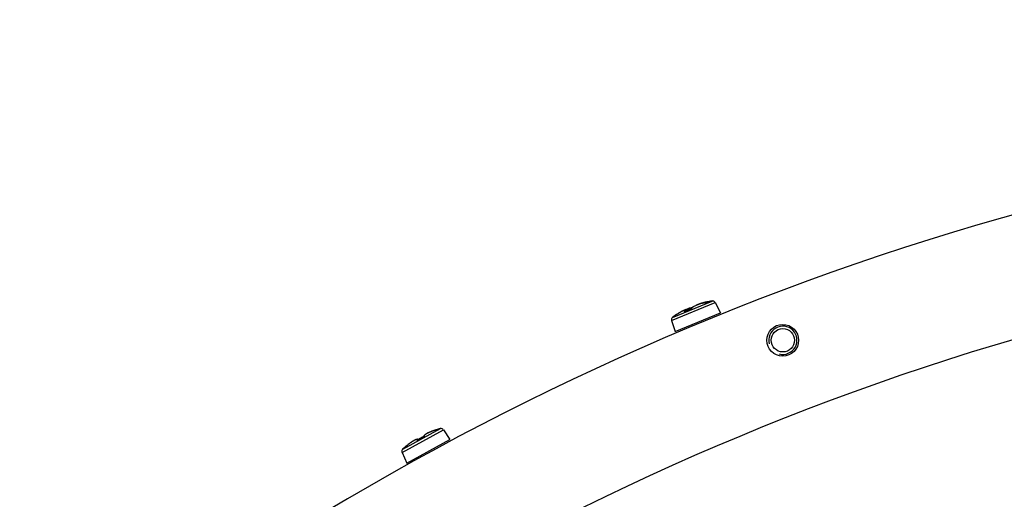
# Model space of a CAD drawing. Header units: millimetres. Extents: x 0 to 420, y 0 to 297.
# Tile 166 of 256: x 99.41 to 113.36, y 248.58 to 255.38. Entities that reach past the tile are written whole.
import ezdxf

# ---------------------------------------------------------------- set-up
doc = ezdxf.new("R2010")
doc.units = ezdxf.units.MM
doc.header["$LTSCALE"] = 23.1
doc.layers.get('0').update_dxf_attribs({"linetype": 'CONTINUOUS'})
doc.layers.add('02___PRT_ALL_AXES', color=7, linetype='CONTINUOUS')
doc.layers.add('DIM_PILOTEES', color=7, linetype='CONTINUOUS')
doc.styles.add('TEXTSTYLE_8', font='txt', dxfattribs={"width": 1.333333})
doc.dimstyles.new('DIMSTYLE_7', dxfattribs={"dimtxt": 2.5, "dimasz": 0.1875, "dimexe": 0.125, "dimexo": 0.0625, "dimtad": 0, "dimtih": 1, "dimtoh": 1, "dimdsep": 46, "dimtxsty": 'TEXTSTYLE_8', "dimblk": '_FILLED', "dimblk1": '_FILLED', "dimblk2": '_FILLED', "dimcen": 0.09, "dimazin": 2, "dimtfac": 1, "dimtmove": 0, "dimatfit": 2, "dimldrblk": '_FILLED', "dimfxl": 1, "dimtolj": 1, "dimarcsym": 0})

# ---------------------------------------------------------------- blocks, each defined once
blk = doc.blocks.new('_FILLED')
at = {"color": 0, "linetype": 'BYBLOCK'}
blk.add_solid([(0, 0), (-1, 0.167), (-1, -0.167)], dxfattribs=at)
blk = doc.blocks.new('*D7')
at = {"layer": 'DIM_PILOTEES', "color": 2, "linetype": 'CONTINUOUS'}
for p, q in [((124.125, 214.622), (173.086, 255.733)), ((154.337, 239.99), (124.125, 214.622)), ((93.913, 189.254), (124.125, 214.622))]:
    blk.add_line(p, q, dxfattribs=at)
at = {"layer": 'DIM_PILOTEES', "color": 2, "linetype": 'CONTINUOUS', "xscale": 0.1875, "yscale": 0.1875, "zscale": 0.1875}
for p, rotation in [((154.337, 239.99), 40.0192182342), ((93.913, 189.254), 220.0192182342)]:
    blk.add_blockref('_FILLED', p, dxfattribs=dict(at, rotation=rotation))
at = {"layer": 'DIM_PILOTEES', "color": 2, "linetype": 'CONTINUOUS', "insert": (171.063, 259.483), "char_height": 2.5, "width": 15, "attachment_point": 1, "line_spacing_factor": 0.9, "style": 'TEXTSTYLE_8'}
blk.add_mtext('{\\ftxt;\\W0.0001;\\H0.0001;\\~}{\\ftxt;\\W3.9999999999;\\H2.5; }{\\ftxt;\\W0.0001;\\H0.0001;\\~}', dxfattribs=at)

msp = doc.modelspace()

# ---------------------------------------------------------------- linework, layer by layer
at = {"color": 7, "linetype": 'CONTINUOUS'}
for p, q in [((108.649, 251.113), (109.266, 251.368)), ((108.663, 251.157), (109.225, 251.389)), ((108.986, 251.323), (108.976, 251.318)), ((108.997, 251.328), (108.986, 251.323)), ((109.008, 251.332), (108.997, 251.328)), ((109.02, 251.337), (109.008, 251.332)), ((109.012, 251.334), (109.01, 251.333)), ((109.021, 251.338), (109.012, 251.334)), ((109.032, 251.341), (109.02, 251.337)), ((109.029, 251.341), (109.021, 251.338)), ((109.025, 251.339), (109.022, 251.337)), ((109.03, 251.341), (109.025, 251.339)), ((109.036, 251.344), (109.03, 251.341)), ((109.045, 251.345), (109.032, 251.341)), ((109.036, 251.343), (109.035, 251.342)), ((109.043, 251.347), (109.036, 251.344)), ((109.039, 251.344), (109.036, 251.343)), ((109.041, 251.345), (109.039, 251.344)), ((109.044, 251.347), (109.041, 251.345)), ((109.045, 251.347), (109.043, 251.347)), ((109.047, 251.348), (109.044, 251.347)), ((109.057, 251.349), (109.045, 251.345)), ((109.05, 251.35), (109.047, 251.348)), ((109.054, 251.351), (109.05, 251.35)), ((109.058, 251.353), (109.054, 251.351)), ((109.07, 251.353), (109.057, 251.349)), ((109.063, 251.354), (109.058, 251.353)), ((109.068, 251.356), (109.063, 251.354)), ((109.073, 251.358), (109.068, 251.356)), ((109.084, 251.356), (109.07, 251.353)), ((109.079, 251.36), (109.073, 251.358)), ((109.086, 251.361), (109.079, 251.36)), ((109.097, 251.359), (109.084, 251.356)), ((109.092, 251.363), (109.086, 251.361)), ((109.1, 251.365), (109.092, 251.363)), ((109.11, 251.362), (109.097, 251.359)), ((109.107, 251.367), (109.1, 251.365)), ((109.115, 251.369), (109.107, 251.367)), ((109.122, 251.365), (109.11, 251.362)), ((109.124, 251.371), (109.115, 251.369)), ((109.121, 251.365), (109.122, 251.365)), ((109.123, 251.365), (109.122, 251.365)), ((109.125, 251.365), (109.123, 251.365)), ((109.133, 251.373), (109.124, 251.371)), ((109.126, 251.366), (109.125, 251.365)), ((109.128, 251.366), (109.126, 251.366)), ((109.129, 251.366), (109.128, 251.366)), ((109.131, 251.367), (109.129, 251.366)), ((109.132, 251.367), (109.131, 251.367)), ((109.133, 251.367), (109.132, 251.367)), ((109.133, 251.373), (109.142, 251.375)), ((109.135, 251.368), (109.133, 251.367)), ((109.136, 251.368), (109.135, 251.368)), ((109.137, 251.368), (109.136, 251.368)), ((109.138, 251.369), (109.137, 251.368)), ((109.139, 251.369), (109.138, 251.369)), ((109.14, 251.369), (109.139, 251.369)), ((109.141, 251.369), (109.14, 251.369)), ((109.141, 251.369), (109.145, 251.371)), ((109.142, 251.37), (109.141, 251.37)), ((109.141, 251.37), (109.141, 251.369)), ((109.142, 251.375), (109.144, 251.375)), ((109.144, 251.37), (109.142, 251.37)), ((109.145, 251.371), (109.144, 251.37)), ((109.147, 251.372), (109.145, 251.371)), ((109.145, 251.371), (109.146, 251.371)), ((109.146, 251.371), (109.147, 251.371)), ((109.149, 251.373), (109.147, 251.372)), ((109.151, 251.374), (109.149, 251.373)), ((109.152, 251.377), (109.151, 251.377)), ((109.153, 251.375), (109.151, 251.374)), ((109.154, 251.375), (109.153, 251.375)), ((109.156, 251.376), (109.154, 251.375)), ((109.158, 251.377), (109.156, 251.376)), ((109.16, 251.378), (109.158, 251.377)), ((109.162, 251.378), (109.16, 251.378)), ((109.164, 251.379), (109.162, 251.378)), ((109.165, 251.379), (109.164, 251.379)), ((109.166, 251.379), (109.165, 251.379)), ((109.266, 251.368), (109.342, 251.222)), ((108.698, 250.956), (109.342, 251.222)), ((108.74, 251.21), (108.732, 251.205)), ((108.747, 251.215), (108.74, 251.21)), ((108.755, 251.22), (108.747, 251.215)), ((108.762, 251.224), (108.755, 251.22)), ((108.769, 251.228), (108.762, 251.224)), ((108.775, 251.232), (108.769, 251.228)), ((108.781, 251.235), (108.775, 251.232)), ((108.787, 251.239), (108.781, 251.235)), ((108.792, 251.241), (108.787, 251.239)), ((108.797, 251.244), (108.792, 251.241)), ((108.802, 251.246), (108.797, 251.244)), ((108.807, 251.249), (108.802, 251.246)), ((108.811, 251.25), (108.807, 251.249)), ((108.814, 251.252), (108.811, 251.25)), ((108.818, 251.253), (108.814, 251.252)), ((108.821, 251.255), (108.818, 251.253)), ((108.821, 251.255), (108.82, 251.254)), ((108.828, 251.258), (108.821, 251.255)), ((108.824, 251.255), (108.821, 251.255)), ((108.827, 251.256), (108.824, 251.255)), ((108.836, 251.261), (108.825, 251.256)), ((108.829, 251.257), (108.827, 251.256)), ((108.834, 251.26), (108.828, 251.258)), ((108.832, 251.257), (108.829, 251.257)), ((108.834, 251.259), (108.83, 251.257)), ((108.834, 251.257), (108.832, 251.257)), ((108.845, 251.264), (108.834, 251.259)), ((108.836, 251.261), (108.834, 251.26)), ((108.836, 251.257), (108.834, 251.257)), ((108.836, 251.243), (108.835, 251.243)), ((108.835, 251.243), (108.835, 251.243)), ((108.844, 251.264), (108.836, 251.261)), ((108.839, 251.257), (108.836, 251.257)), ((108.837, 251.244), (108.836, 251.243)), ((108.836, 251.243), (108.836, 251.243)), ((108.837, 251.243), (108.842, 251.245)), ((108.838, 251.244), (108.837, 251.244)), ((108.839, 251.244), (108.838, 251.244)), ((108.841, 251.256), (108.839, 251.257)), ((108.841, 251.245), (108.839, 251.244)), ((108.843, 251.255), (108.841, 251.256)), ((108.842, 251.245), (108.841, 251.245)), ((108.843, 251.246), (108.842, 251.245)), ((108.845, 251.253), (108.843, 251.255)), ((108.854, 251.251), (108.843, 251.246)), ((108.843, 251.246), (108.843, 251.246)), ((108.844, 251.246), (108.843, 251.246)), ((108.852, 251.268), (108.844, 251.264)), ((108.844, 251.254), (108.845, 251.254)), ((108.857, 251.269), (108.845, 251.264)), ((108.847, 251.251), (108.845, 251.253)), ((108.847, 251.251), (108.848, 251.248)), ((108.855, 251.269), (108.852, 251.268)), ((108.866, 251.256), (108.854, 251.251)), ((108.868, 251.274), (108.857, 251.269)), ((108.878, 251.261), (108.866, 251.256)), ((108.879, 251.279), (108.868, 251.274)), ((108.89, 251.266), (108.878, 251.261)), ((108.889, 251.282), (108.879, 251.279)), ((108.899, 251.286), (108.889, 251.282)), ((108.902, 251.271), (108.89, 251.266)), ((108.909, 251.288), (108.899, 251.286)), ((108.913, 251.275), (108.902, 251.271)), ((108.917, 251.29), (108.909, 251.288)), ((108.911, 251.274), (108.912, 251.274)), ((108.915, 251.276), (108.913, 251.275)), ((108.916, 251.276), (108.915, 251.276)), ((108.918, 251.277), (108.916, 251.276)), ((108.925, 251.291), (108.917, 251.29)), ((108.92, 251.278), (108.918, 251.277)), ((108.921, 251.279), (108.92, 251.278)), ((108.923, 251.279), (108.921, 251.279)), ((108.924, 251.28), (108.923, 251.279)), ((108.925, 251.281), (108.924, 251.28)), ((108.932, 251.292), (108.925, 251.291)), ((108.926, 251.281), (108.925, 251.281)), ((108.927, 251.282), (108.926, 251.281)), ((108.928, 251.282), (108.927, 251.282)), ((108.929, 251.283), (108.928, 251.282)), ((108.931, 251.286), (108.929, 251.283)), ((108.929, 251.284), (108.929, 251.283)), ((108.929, 251.282), (108.931, 251.284)), ((108.929, 251.283), (108.929, 251.283)), ((108.929, 251.283), (108.929, 251.283)), ((108.934, 251.29), (108.931, 251.286)), ((108.936, 251.292), (108.932, 251.292)), ((108.939, 251.295), (108.934, 251.29)), ((108.944, 251.299), (108.939, 251.295)), ((108.951, 251.304), (108.944, 251.299)), ((108.958, 251.309), (108.951, 251.304)), ((108.966, 251.313), (108.958, 251.309)), ((108.976, 251.318), (108.966, 251.313)), ((108.649, 251.113), (108.698, 250.956)), ((104.829, 249.245), (105.415, 249.565)), ((104.838, 249.29), (105.372, 249.581)), ((105.174, 249.508), (105.167, 249.504)), ((105.182, 249.512), (105.174, 249.508)), ((105.19, 249.516), (105.181, 249.512)), ((105.186, 249.514), (105.182, 249.512)), ((105.194, 249.518), (105.186, 249.514)), ((105.199, 249.521), (105.19, 249.516)), ((105.203, 249.523), (105.194, 249.518)), ((105.209, 249.526), (105.199, 249.521)), ((105.212, 249.527), (105.203, 249.523)), ((105.22, 249.53), (105.209, 249.526)), ((105.222, 249.532), (105.212, 249.527)), ((105.231, 249.535), (105.22, 249.53)), ((105.233, 249.536), (105.222, 249.532)), ((105.243, 249.54), (105.231, 249.535)), ((105.245, 249.541), (105.233, 249.536)), ((105.256, 249.544), (105.243, 249.54)), ((105.257, 249.545), (105.245, 249.541)), ((105.268, 249.549), (105.256, 249.544)), ((105.269, 249.55), (105.257, 249.545)), ((105.281, 249.553), (105.268, 249.549)), ((105.282, 249.554), (105.269, 249.55)), ((105.292, 249.557), (105.281, 249.553)), ((105.294, 249.558), (105.282, 249.554)), ((105.292, 249.557), (105.308, 249.563)), ((105.296, 249.558), (105.292, 249.557)), ((105.296, 249.559), (105.294, 249.558)), ((105.294, 249.558), (105.294, 249.558)), ((105.301, 249.56), (105.296, 249.559)), ((105.299, 249.559), (105.296, 249.558)), ((105.301, 249.56), (105.299, 249.559)), ((105.303, 249.561), (105.301, 249.56)), ((105.304, 249.561), (105.301, 249.56)), ((105.304, 249.561), (105.303, 249.561)), ((105.306, 249.562), (105.304, 249.561)), ((105.306, 249.562), (105.304, 249.561)), ((105.307, 249.563), (105.306, 249.562)), ((105.307, 249.562), (105.306, 249.562)), ((105.308, 249.563), (105.307, 249.562)), ((105.309, 249.563), (105.307, 249.563)), ((105.31, 249.564), (105.308, 249.563)), ((105.31, 249.563), (105.308, 249.563)), ((105.308, 249.563), (105.31, 249.563)), ((105.308, 249.563), (105.308, 249.563)), ((105.308, 249.563), (105.308, 249.563)), ((105.313, 249.565), (105.31, 249.564)), ((105.311, 249.565), (105.311, 249.564)), ((105.313, 249.565), (105.311, 249.565)), ((105.313, 249.565), (105.313, 249.565)), ((105.415, 249.565), (105.506, 249.428)), ((104.895, 249.094), (105.506, 249.428)), ((104.93, 249.367), (104.92, 249.359)), ((104.941, 249.375), (104.93, 249.367)), ((104.951, 249.382), (104.941, 249.375)), ((104.961, 249.389), (104.951, 249.382)), ((104.97, 249.395), (104.961, 249.389)), ((104.979, 249.4), (104.97, 249.395)), ((104.987, 249.405), (104.979, 249.4)), ((104.995, 249.41), (104.987, 249.405)), ((105.002, 249.414), (104.995, 249.41)), ((104.999, 249.412), (104.998, 249.412)), ((105.007, 249.416), (104.999, 249.412)), ((105.008, 249.417), (105.002, 249.414)), ((105.014, 249.42), (105.007, 249.416)), ((105.014, 249.42), (105.008, 249.417)), ((105.02, 249.423), (105.014, 249.42)), ((105.02, 249.422), (105.014, 249.42)), ((105.026, 249.425), (105.02, 249.423)), ((105.025, 249.424), (105.02, 249.422)), ((105.03, 249.425), (105.025, 249.424)), ((105.031, 249.427), (105.026, 249.425)), ((105.034, 249.426), (105.03, 249.425)), ((105.036, 249.428), (105.031, 249.427)), ((105.038, 249.427), (105.034, 249.426)), ((105.04, 249.429), (105.036, 249.428)), ((105.041, 249.427), (105.038, 249.427)), ((105.045, 249.43), (105.04, 249.429)), ((105.045, 249.426), (105.041, 249.427)), ((105.048, 249.43), (105.045, 249.43)), ((105.049, 249.425), (105.045, 249.426)), ((105.052, 249.429), (105.048, 249.43)), ((105.049, 249.421), (105.048, 249.421)), ((105.048, 249.421), (105.048, 249.421)), ((105.048, 249.421), (105.048, 249.421)), ((105.05, 249.424), (105.049, 249.425)), ((105.05, 249.422), (105.049, 249.421)), ((105.052, 249.422), (105.05, 249.424)), ((105.051, 249.422), (105.05, 249.422)), ((105.052, 249.423), (105.051, 249.422)), ((105.056, 249.428), (105.052, 249.429)), ((105.054, 249.423), (105.052, 249.423)), ((105.055, 249.424), (105.054, 249.423)), ((105.056, 249.425), (105.055, 249.424)), ((105.059, 249.426), (105.056, 249.428)), ((105.058, 249.426), (105.056, 249.425)), ((105.059, 249.427), (105.058, 249.426)), ((105.06, 249.426), (105.058, 249.426)), ((105.062, 249.428), (105.059, 249.427)), ((105.065, 249.43), (105.06, 249.426)), ((105.061, 249.427), (105.061, 249.427)), ((105.071, 249.433), (105.065, 249.43)), ((105.077, 249.437), (105.071, 249.433)), ((105.083, 249.44), (105.077, 249.437)), ((105.09, 249.444), (105.083, 249.44)), ((105.106, 249.453), (105.09, 249.444)), ((105.105, 249.452), (105.099, 249.448)), ((105.111, 249.455), (105.105, 249.452)), ((105.113, 249.456), (105.106, 249.453)), ((105.117, 249.458), (105.111, 249.455)), ((105.119, 249.459), (105.113, 249.456)), ((105.124, 249.462), (105.117, 249.458)), ((105.125, 249.463), (105.119, 249.459)), ((105.129, 249.464), (105.124, 249.462)), ((105.134, 249.467), (105.125, 249.463)), ((105.128, 249.464), (105.128, 249.464)), ((105.13, 249.465), (105.129, 249.464)), ((105.132, 249.466), (105.13, 249.465)), ((105.133, 249.467), (105.132, 249.466)), ((105.134, 249.467), (105.133, 249.467)), ((105.136, 249.468), (105.134, 249.467)), ((105.137, 249.469), (105.136, 249.468)), ((105.138, 249.47), (105.137, 249.469)), ((105.139, 249.476), (105.138, 249.472)), ((105.138, 249.472), (105.138, 249.47)), ((105.138, 249.472), (105.138, 249.472)), ((105.139, 249.47), (105.138, 249.47)), ((105.14, 249.48), (105.139, 249.476)), ((105.14, 249.471), (105.139, 249.471)), ((105.139, 249.471), (105.139, 249.47)), ((105.142, 249.483), (105.14, 249.48)), ((105.141, 249.472), (105.14, 249.472)), ((105.14, 249.472), (105.14, 249.471)), ((105.141, 249.472), (105.141, 249.472)), ((105.145, 249.486), (105.142, 249.483)), ((105.148, 249.49), (105.145, 249.486)), ((105.152, 249.493), (105.148, 249.49)), ((105.156, 249.496), (105.152, 249.493)), ((105.161, 249.5), (105.156, 249.496)), ((105.167, 249.504), (105.161, 249.5)), ((104.829, 249.245), (104.895, 249.094)), ((104.885, 249.332), (104.883, 249.331)), ((104.886, 249.332), (104.883, 249.331)), ((104.883, 249.33), (104.883, 249.331)), ((104.887, 249.333), (104.885, 249.331)), ((104.885, 249.332), (104.885, 249.332)), ((104.887, 249.333), (104.886, 249.332)), ((104.888, 249.333), (104.887, 249.333)), ((104.888, 249.333), (104.9, 249.343)), ((104.889, 249.334), (104.888, 249.333)), ((104.89, 249.335), (104.889, 249.334)), ((104.892, 249.336), (104.89, 249.335)), ((104.894, 249.338), (104.892, 249.336)), ((104.897, 249.341), (104.894, 249.338)), ((104.9, 249.343), (104.897, 249.341)), ((104.909, 249.35), (104.9, 249.343)), ((104.92, 249.359), (104.909, 249.35))]:
    msp.add_line(p, q, dxfattribs=at)
for centre, radius, start, end in [((124.125, 214.622), 39.45, 103.2202, 136.8932), ((109.081, 251.572), 0.211, 281.0138, 281.382), ((109.077, 251.593), 0.232, 281.3813, 281.7421), ((109.388, 250.201), 1.2, 97.8229, 102.1308), ((109.377, 250.253), 1.146, 101.5554, 101.714), ((109.148, 251.362), 0.00937, 100.3793, 117.9966), ((109.148, 251.362), 0.0092, 118.0466, 119.0739), ((109.38, 250.236), 1.163, 101.3579, 101.5554), ((109.192, 251.291), 0.0923, 115.8719, 119.1523), ((109.191, 251.293), 0.0903, 114.1933, 115.8636), ((109.306, 250.606), 0.786, 100.9652, 101.2808), ((109.19, 251.293), 0.0894, 112.5014, 114.1929), ((109.236, 250.971), 0.415, 100.2569, 101.0344), ((109.19, 251.295), 0.0881, 107.4069, 112.5056), ((109.191, 251.219), 0.162, 99.5048, 100.2977), ((109.19, 251.295), 0.0875, 105.6982, 107.3988), ((109.23, 251.35), 0.04, 27.5, 97.8229), ((109.388, 250.201), 1.2, 122.8692, 127.1771), ((109.321, 250.304), 1.077, 122.7436, 122.8696), ((108.801, 251.339), 0.103, 293.5299, 294.4177), ((109.303, 250.233), 1.112, 110.5908, 114.3801), ((108.877, 251.366), 0.098, 290.5992, 291.5644), ((108.875, 251.372), 0.104, 291.5619, 292.5304), ((108.898, 251.329), 0.0554, 300.7949, 303.0472), ((108.956, 251.147), 0.14, 101.0673, 101.5064), ((108.955, 251.154), 0.133, 100.5346, 101.0681), ((108.687, 251.125), 0.04, 127.1771, 197.5), ((105.49, 248.903), 0.683, 112.6682, 112.8492), ((105.504, 248.869), 0.719, 111.7727, 112.6624), ((105.517, 248.836), 0.755, 111.5176, 111.7783), ((105.525, 248.815), 0.777, 111.0335, 111.5166), ((105.533, 248.795), 0.799, 110.725, 111.0345), ((105.541, 248.774), 0.822, 109.9704, 110.7231), ((105.548, 248.755), 0.842, 109.6574, 109.9724), ((105.551, 248.746), 0.852, 109.1946, 109.6572), ((105.553, 248.74), 0.858, 108.9359, 109.1949), ((105.554, 248.736), 0.862, 107.7411, 108.9367), ((105.315, 249.555), 0.0101, 116.4648, 120.4688), ((105.315, 249.555), 0.01, 106.9182, 116.4792), ((105.661, 248.417), 1.2, 103.9729, 106.8823), ((105.381, 249.543), 0.04, 33.65, 103.9729), ((105.432, 248.701), 0.833, 126.661, 127.2964), ((105.415, 248.723), 0.806, 126.284, 126.6598), ((105.4, 248.745), 0.779, 125.8382, 126.2846), ((105.385, 248.766), 0.754, 125.5417, 125.8374), ((105.361, 248.799), 0.713, 124.6991, 125.5472), ((105.339, 248.831), 0.674, 124.4998, 124.6932), ((105.007, 249.519), 0.107, 298.6597, 300.4949), ((105.669, 248.393), 1.2, 118.6501, 120.4874), ((105.67, 248.393), 1.2, 116.8128, 118.6498), ((105.08, 249.56), 0.108, 296.8133, 297.7165), ((104.865, 249.261), 0.04, 133.3271, 203.65), ((105.661, 248.417), 1.2, 130.4177, 133.3271), ((104.89, 249.322), 0.01, 117.7991, 130.3675), ((105.469, 248.653), 0.894, 128.4322, 129.5382), ((105.461, 248.663), 0.882, 128.0789, 128.432), ((105.455, 248.671), 0.871, 127.671, 128.079), ((105.446, 248.682), 0.857, 127.2949, 127.6711)]:
    msp.add_arc(centre, radius, start, end, dxfattribs=at)
at = {"color": 2, "linetype": 'CONTINUOUS'}
msp.add_arc((110.226, 250.833), 0.2, 255, 195, dxfattribs=at)
at = {"color": 7, "linetype": 'CONTINUOUS'}
for points, knots in [([(109.121, 251.365), (109.1, 251.36), (109.059, 251.35), (109.01, 251.333), (108.976, 251.318), (108.956, 251.308), (108.942, 251.298), (108.935, 251.29), (108.934, 251.287)], [0, 0, 0, 0, 0.316032, 0.620164, 0.750826, 0.859581, 0.942836, 1, 1, 1, 1]), ([(109.044, 251.347), (109.042, 251.346), (109.035, 251.343), (109.028, 251.34), (109.023, 251.338)], [0, 0, 0, 0, 0.280976, 1, 1, 1, 1]), ([(109.124, 251.365), (109.126, 251.365), (109.131, 251.367), (109.137, 251.368), (109.141, 251.369)], [0, 0, 0, 0, 0.268455, 1, 1, 1, 1]), ([(109.151, 251.377), (109.151, 251.377), (109.15, 251.375), (109.15, 251.374), (109.15, 251.374)], [0, 0, 0, 0, 0.329135, 1, 1, 1, 1]), ([(109.166, 251.379), (109.166, 251.379), (109.166, 251.38), (109.167, 251.38), (109.167, 251.38), (109.166, 251.38), (109.166, 251.38), (109.165, 251.38), (109.165, 251.379), (109.164, 251.379)], [0, 0, 0, 0, 0.136361, 0.215788, 0.239448, 0.279358, 0.37603, 0.529291, 1, 1, 1, 1]), ([(108.789, 251.24), (108.785, 251.238), (108.768, 251.228), (108.752, 251.218), (108.739, 251.21)], [0, 0, 0, 0, 0.222724, 1, 1, 1, 1]), ([(108.829, 251.244), (108.83, 251.245), (108.832, 251.248), (108.834, 251.251), (108.834, 251.253), (108.834, 251.255), (108.832, 251.256), (108.831, 251.256), (108.827, 251.256), (108.821, 251.255), (108.812, 251.251), (108.801, 251.246), (108.793, 251.242), (108.789, 251.24)], [0, 0, 0, 0, 0.112673, 0.152742, 0.183073, 0.206514, 0.229027, 0.257285, 0.295013, 0.403815, 0.558995, 0.75893, 1, 1, 1, 1]), ([(108.854, 251.268), (108.852, 251.267), (108.842, 251.264), (108.833, 251.259), (108.826, 251.256)], [0, 0, 0, 0, 0.23207, 1, 1, 1, 1]), ([(108.829, 251.244), (108.829, 251.243), (108.828, 251.242), (108.83, 251.241), (108.831, 251.242), (108.834, 251.242), (108.836, 251.243), (108.837, 251.243)], [0, 0, 0, 0, 0.150345, 0.28342, 0.405782, 0.567933, 1, 1, 1, 1]), ([(108.829, 251.244), (108.831, 251.244), (108.834, 251.245), (108.836, 251.244), (108.837, 251.244)], [0, 0, 0, 0, 0.741967, 1, 1, 1, 1]), ([(108.845, 251.254), (108.86, 251.261), (108.887, 251.273), (108.915, 251.282), (108.928, 251.285)], [0, 0, 0, 0, 0.563093, 1, 1, 1, 1]), ([(108.847, 251.248), (108.847, 251.248), (108.847, 251.249), (108.847, 251.25), (108.847, 251.251)], [0, 0, 0, 0, 0.304236, 1, 1, 1, 1]), ([(108.915, 251.275), (108.916, 251.276), (108.92, 251.278), (108.924, 251.28), (108.927, 251.281)], [0, 0, 0, 0, 0.261914, 1, 1, 1, 1]), ([(108.931, 251.284), (108.932, 251.285), (108.932, 251.285), (108.933, 251.286), (108.934, 251.287)], [0, 0, 0, 0, 0.317496, 1, 1, 1, 1]), ([(105.224, 249.532), (105.218, 249.529), (105.205, 249.524), (105.188, 249.516), (105.173, 249.507), (105.161, 249.5), (105.152, 249.493), (105.146, 249.487), (105.143, 249.481), (105.144, 249.478), (105.145, 249.477)], [0, 0, 0, 0, 0.209215, 0.399885, 0.567552, 0.708572, 0.820472, 0.902575, 0.95795, 1, 1, 1, 1]), ([(105.31, 249.563), (105.311, 249.564), (105.311, 249.564), (105.312, 249.564), (105.312, 249.564)], [0, 0, 0, 0, 0.725178, 1, 1, 1, 1]), ([(105.313, 249.565), (105.313, 249.565), (105.312, 249.565), (105.312, 249.565), (105.312, 249.564)], [0, 0, 0, 0, 0.182597, 1, 1, 1, 1]), ([(105.041, 249.42), (105.041, 249.422), (105.04, 249.425), (105.034, 249.426), (105.026, 249.424), (105.016, 249.421), (105.004, 249.415), (104.99, 249.407), (104.974, 249.397), (104.963, 249.39), (104.957, 249.386)], [0, 0, 0, 0, 0.043173, 0.094528, 0.172415, 0.281571, 0.421815, 0.590851, 0.785079, 1, 1, 1, 1]), ([(105.041, 249.42), (105.042, 249.419), (105.044, 249.419), (105.046, 249.42), (105.048, 249.421), (105.05, 249.421)], [0, 0, 0, 0, 0.282801, 0.589237, 1, 1, 1, 1]), ([(105.049, 249.425), (105.049, 249.425), (105.052, 249.425), (105.055, 249.426), (105.057, 249.425)], [0, 0, 0, 0, 0.298717, 1, 1, 1, 1]), ([(105.05, 249.421), (105.05, 249.421), (105.053, 249.423), (105.056, 249.424), (105.058, 249.425)], [0, 0, 0, 0, 0.227799, 1, 1, 1, 1]), ([(105.13, 249.464), (105.13, 249.465), (105.133, 249.466), (105.136, 249.468), (105.138, 249.469)], [0, 0, 0, 0, 0.262108, 1, 1, 1, 1]), ([(105.138, 249.469), (105.14, 249.471), (105.142, 249.472), (105.145, 249.475), (105.145, 249.476), (105.145, 249.477)], [0, 0, 0, 0, 0.698023, 0.895289, 1, 1, 1, 1]), ([(104.883, 249.33), (104.883, 249.33), (104.884, 249.33), (104.884, 249.33), (104.886, 249.332), (104.887, 249.332), (104.888, 249.333)], [0, 0, 0, 0, 0.057205, 0.247726, 0.565822, 1, 1, 1, 1])]:
    msp.add_open_spline(points, degree=3, knots=knots, dxfattribs=at)
for points in [[(108.934, 251.287), (108.932, 251.286), (108.93, 251.285), (108.929, 251.283)], [(105.041, 249.42), (105.044, 249.421), (105.046, 249.422), (105.049, 249.421)], [(105.145, 249.477), (105.143, 249.476), (105.141, 249.473), (105.14, 249.471)]]:
    msp.add_open_spline(points, degree=3, dxfattribs=at)
at = {"layer": '02___PRT_ALL_AXES', "color": 7, "linetype": 'CONTINUOUS'}
for centre, radius in [((110.225, 250.833), 0.225), ((110.226, 250.833), 0.165)]:
    msp.add_circle(centre, radius, dxfattribs=at)
msp.add_arc((124.125, 214.622), 37.75, 103.0485, 136.9534, dxfattribs=at)

# ---------------------------------------------------------------- dimensions: what is measured, and where the dimension line sits
at = {"layer": 'DIM_PILOTEES', "color": 2, "linetype": 'CONTINUOUS'}
dim = msp.add_diameter_dim_2p(p1=(154.337, 239.99), p2=(93.913, 189.254), text='{\\ftxt;\\W0.0001;\\H0.0001;\\~}{\\ftxt;\\W1.3333333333;\\H2.5; }{\\ftxt;\\W0.0001;\\H0.0001;\\~}{\\ftxt;\\W0.0001;\\H0.0001;\\~}{\\ftxt;\\W2.6666666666;\\H2.5; }{\\ftxt;\\W0.0001;\\H0.0001;\\~}', dimstyle='DIMSTYLE_7', override={"dimpost": '<>'}, dxfattribs=at)
dim.commit()
dim.dimension.update_dxf_attribs({"geometry": '*D7', "text_midpoint": (174.396, 256.983), "dimtype": 163})

doc.saveas('drawing.dxf')
